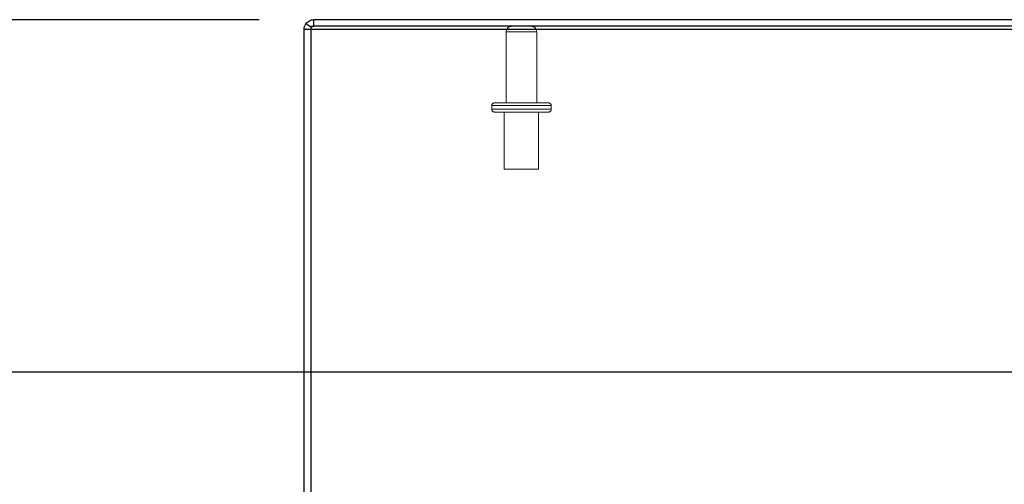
# Model space of a CAD drawing. Header units: inches. Extents: x 0.2 to 10.7, y 0.2 to 7.9.
# Tile 63 of 105: x 2.771 to 3.667, y 6.773 to 7.196. Entities that reach past the tile are written whole.
import ezdxf

# ---------------------------------------------------------------- set-up
doc = ezdxf.new("R2010")
doc.units = ezdxf.units.IN
doc.header["$MEASUREMENT"] = 0
doc.linetypes.add('HIDDEN', pattern=[0.075, 0.05, -0.025])
doc.layers.add('DIMENSIONS', color=140, linetype='Continuous')
doc.layers.add('TEXT', color=140, linetype='Continuous')
doc.styles.add('SLDTEXTSTYLE0', font='TXT', dxfattribs={"width": 0.7})
doc.dimstyles.new('SLDDIMSTYLE2', dxfattribs={"dimtxt": 0.084961, "dimasz": 0.13, "dimexe": 0, "dimexo": 0.0625, "dimgap": 0.02124, "dimtad": 0, "dimtih": 1, "dimtoh": 1, "dimlfac": 12, "dimrnd": 1e-09, "dimzin": 4, "dimdsep": 46, "dimtxsty": 'SLDTEXTSTYLE0', "dimsah": 1, "dimcen": 0.09, "dimadec": 0, "dimazin": 1, "dimtfac": 1, "dimtofl": 0, "dimtmove": 0, "dimatfit": 3, "dimfxl": 0, "dimfrac": 2, "dimtolj": 1, "dimtzin": 12, "dimarcsym": 0})

# ---------------------------------------------------------------- blocks, each defined once
blk = doc.blocks.new('_D_3')
at = {"layer": 'DIMENSIONS'}
for p, q in [((2.98881, 7.1956), (2.38371, 7.1956)), ((2.50871, 7.1956), (2.50871, 6.92249)), ((2.34713, 6.76843), (2.3186, 6.76843)), ((2.3186, 6.76843), (2.3186, 6.6334)), ((2.67028, 6.76843), (2.69881, 6.76843)), ((2.69881, 6.76843), (2.69881, 6.6334)), ((2.3186, 6.6334), (2.34713, 6.6334)), ((2.69881, 6.6334), (2.67028, 6.6334)), ((2.50871, 6.36227), (2.50871, 6.61438)), ((3.00788, 6.36227), (2.38371, 6.36227))]:
    blk.add_line(p, q, dxfattribs=at)
for points in [[(2.50871, 7.1956), (2.48871, 7.0656), (2.52871, 7.0656)], [(2.50871, 6.36227), (2.52871, 6.49227), (2.48871, 6.49227)]]:
    blk.add_solid(points, dxfattribs=at)
at = {"layer": 'DIMENSIONS', "char_height": 0.083333, "attachment_point": 1, "style": 'SLDTEXTSTYLE0'}
for s, insert in [('10.00', (2.34713, 6.89488)), ('254.0', (2.34713, 6.74083))]:
    blk.add_mtext(s, dxfattribs=dict(at, insert=insert))

msp = doc.modelspace()

# ---------------------------------------------------------------- linework, layer by layer
at = {"color": 7, "linetype": 'Continuous', "lineweight": 25}
for p, q in [((3.0358076, 7.1887517), (3.0314886, 7.1918424)), ((3.0358076, 7.1895759), (3.0358076, 7.1870692)), ((3.0388076, 7.1896049), (3.0388076, 7.1956049)), ((5.0238076, 7.1956049), (3.0388076, 7.1956049)), ((5.0238076, 7.1896049), (3.0388076, 7.1896049)), ((3.0358076, 7.1866049), (3.0298076, 7.1866049)), ((3.0298076, 6.3903475), (3.0298076, 7.1866049)), ((3.0358076, 7.1870692), (5.0238076, 7.1870692)), ((3.0358076, 7.1870692), (3.0358076, 6.3863494))]:
    msp.add_line(p, q, dxfattribs=at)
at = {"color": 7, "linetype": 'HIDDEN', "lineweight": 18}
for p, q in [((3.0358076, 7.1896049), (3.0358076, 7.1895759)), ((3.0358076, 7.1896049), (3.0388076, 7.1896049)), ((3.0363679, 7.1883507), (3.0358076, 7.1887517)), ((3.213891, 7.1846049), (3.213891, 7.1198549)), ((3.2415576, 7.1846049), (3.2140455, 7.1846049)), ((3.2415576, 7.1846049), (3.2140455, 7.1846049)), ((3.2415576, 7.1198549), (3.2415576, 7.1846049)), ((3.2548076, 7.1173549), (3.200641, 7.1173549)), ((3.2548076, 7.1173549), (3.200641, 7.1173549)), ((3.200641, 7.1173549), (3.200641, 7.1140215)), ((3.203141, 7.1198549), (3.2523076, 7.1198549)), ((3.2548076, 7.1140215), (3.2548076, 7.1173549)), ((3.2548076, 7.1140215), (3.200641, 7.1140215)), ((3.2548076, 7.1140215), (3.200641, 7.1140215)), ((3.203141, 7.1115215), (3.2523076, 7.1115215)), ((3.2120993, 7.1115215), (3.2120993, 7.0594382)), ((3.2433493, 7.0594382), (3.2433493, 7.1115215)), ((3.2120993, 7.0594382), (3.2433493, 7.0594382))]:
    msp.add_line(p, q, dxfattribs=at)
for centre, radius, start, end in [((3.218891, 7.1846049), 0.005, 90, 180), ((3.2365576, 7.1846049), 0.005, 0, 90), ((3.203141, 7.1173549), 0.0025, 90, 180), ((3.2523076, 7.1173549), 0.0025, 0, 90), ((3.203141, 7.1140215), 0.0025, 180, 270), ((3.2523076, 7.1140215), 0.0025, 270, 0)]:
    msp.add_arc(centre, radius, start, end, dxfattribs=at)
at = {"color": 7, "linetype": 'Continuous', "lineweight": 25}
for points, knots in [([(3.0298076, 7.1866049), (3.0298076, 7.1875365), (3.0299534, 7.1884681), (3.0305229, 7.1902423), (3.0309464, 7.1910847), (3.0314886, 7.1918424)], [0, 0, 0, 0, 0.5, 0.5, 1, 1, 1, 1]), ([(3.0314886, 7.1918424), (3.0323176, 7.1930008), (3.0334259, 7.1939579), (3.0359598, 7.1952605), (3.0373831, 7.1956049), (3.0388076, 7.1956049)], [0, 0, 0, 0, 0.5, 0.5, 1, 1, 1, 1]), ([(3.0379693, 7.1894713), (3.0380133, 7.1894887), (3.038265, 7.1895883), (3.0385393, 7.1895946), (3.0387657, 7.1895999)], [0, 0, 0, 0, 0.17488454, 1, 1, 1, 1])]:
    msp.add_open_spline(points, degree=3, knots=knots, dxfattribs=at)
at = {"color": 7, "linetype": 'HIDDEN', "lineweight": 18}
msp.add_open_spline([(3.0363679, 7.1883507), (3.0365197, 7.1885333), (3.0368232, 7.1888986), (3.0373815, 7.1892809), (3.0377884, 7.1894127), (3.0379693, 7.1894713)], degree=3, knots=[0, 0, 0, 0, 0.35705931, 0.71411895, 1, 1, 1, 1], dxfattribs=at)
msp.add_open_spline([(3.0363679, 7.1883507), (3.0360065, 7.1878456), (3.0358076, 7.187226), (3.0358076, 7.1866049)], degree=3, dxfattribs=at)
at = {"layer": 'TEXT'}
msp.add_line((0.2083333, 6.875), (8.9583333, 6.875), dxfattribs=at)

# ---------------------------------------------------------------- dimensions: what is measured, and where the dimension line sits
at = {"layer": 'DIMENSIONS'}
dim = msp.add_linear_dim(base=(2.5087079, 7.1956049), p1=(3.0578836, 6.3622715), p2=(3.0388076, 7.1956049), angle=90, dimstyle='SLDDIMSTYLE2', dxfattribs=at)
dim.commit()
dim.dimension.update_dxf_attribs({"geometry": '_D_3', "text_midpoint": (2.5087079, 6.7684341), "dimtype": 160})

doc.saveas('drawing.dxf')
